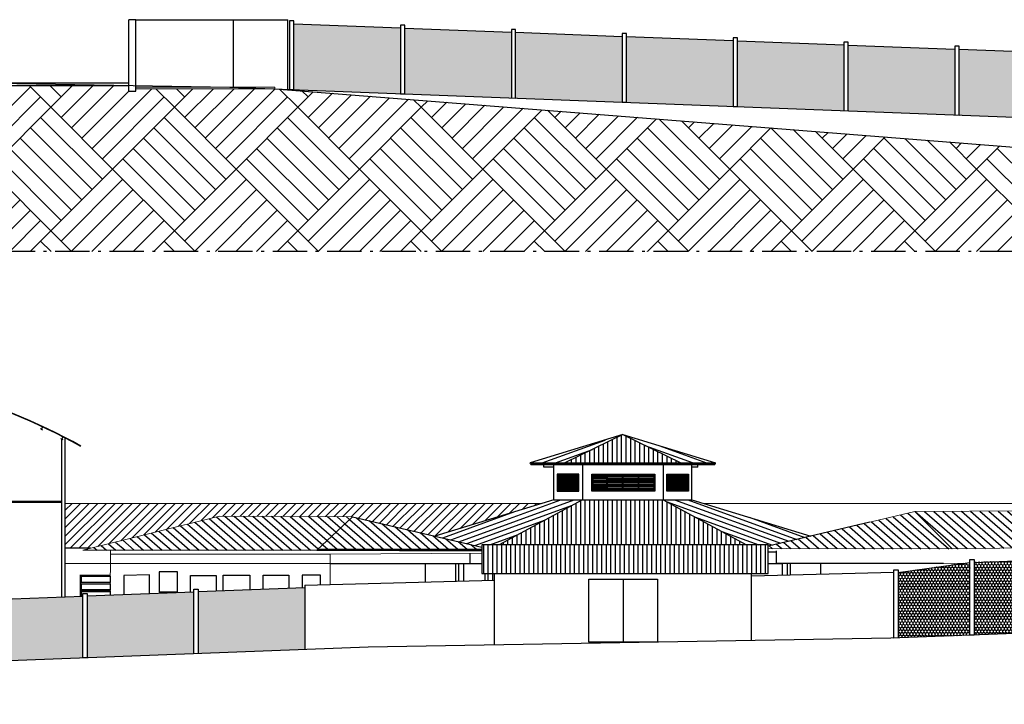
# Model space of a CAD drawing. Header units: millimetres. Extents: x -109 to 627, y -178 to 173.
# Tile 172 of 178: x 300 to 335, y 41 to 65. Entities that reach past the tile are written whole.
import ezdxf

# ---------------------------------------------------------------- set-up
doc = ezdxf.new("R2010")
doc.units = ezdxf.units.MM
doc.linetypes.add('ACAD_ISO10W100', pattern=[18.5, 12, -3, 0.5, -3])
for name, color, linetype in [('A-01', 1, 'Continuous'), ('A-COTAS', 1, 'Continuous'), ('A-ESQ', 1, 'Continuous'), ('BL-AR-TELHA 2', 2, 'Continuous'), ('Calçadas', 1, 'Continuous'), ('PORTAL_LAYER', 1, 'Continuous'), ('TELHA', 3, 'Continuous')]:
    doc.layers.add(name, color=color, linetype=linetype)
for name, color, linetype, lineweight in [('ARQ - PISO', 9, 'Continuous', 5), ('P01', 1, 'Continuous', 0), ('PG', 3, 'Continuous', 0)]:
    doc.layers.add(name, color=color, linetype=linetype, lineweight=lineweight)
pattern_1 = [(180, (188.550656, 40.089973), (-7e-18, -0.05), [])]
pattern_2 = [(20, (14.95396, -0.16118), (-0.0542957, 0.1491762), [])]
pattern_3 = [(90, (14.95396, -0.16118), (-0.15875, 3e-17), [])]
pattern_4 = [(7e-15, (410.444444, 5.55913), (3e-18, -0.03175), [])]
pattern_5 = [(160, (410.23032, -0.16118), (0.0542957, 0.1491762), [])]
pattern_6 = [(180, (14.739834, 5.55913), (-3e-18, -0.03175), [])]

# ---------------------------------------------------------------- blocks, each defined once
blk = doc.blocks.new('UE127')
at = {"layer": 'P01', "color": 251, "true_color": 0x636466}
blk.add_lwpolyline([(50, -110), (47, -110), (47, -121, -0.414214), (44, -124), (6, -124, -0.414214), (3, -121), (3, -6, -0.414214), (6, -3), (44, -3, -0.414214), (47, -6), (47, -17), (50, -17), (50, -6, 0.414214), (44, 0), (6, 0, 0.414214), (0, -6), (0, -121, 0.414214), (6, -127), (44, -127, 0.414214), (50, -121)], format="xyb", close=True, dxfattribs=at)

msp = doc.modelspace()

# ---------------------------------------------------------------- hatches: boundary and pattern name
h = msp.add_hatch()
h.set_pattern_fill('HONEY', color=1, scale=0.02, angle=90, double=1)
h.set_pattern_definition([(90, (275.54433, -36.86066), (-0.054992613, 0.09525), [0.0635, -0.127]), (210, (275.54433, -36.86066), (-0.054992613, -0.09525), [0.0635, -0.127]), (150, (275.54433, -36.86066), (-0.109985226, 2e-10), [-0.127, 0.0635])])
h.paths.add_polyline_path([(354.7836, 63.47971), (352.07844, 63.58884), (352.07844, 61.2888), (354.7836, 61.1854)])
h.paths.add_polyline_path([(351.92844, 63.58884), (348.61984, 63.72102), (348.61984, 61.42098), (351.92844, 61.29453)])
h.paths.add_polyline_path([(348.46984, 63.72389), (344.74748, 63.86616), (344.74748, 61.56898), (348.46984, 61.42672)])
h.paths.add_polyline_path([(344.59748, 63.87189), (340.87512, 64.01416), (340.87512, 61.71698), (344.59748, 61.57472)])
h.paths.add_polyline_path([(340.72512, 64.01989), (337.00275, 64.16216), (337.00275, 61.86499), (340.72512, 61.72272)])
h.paths.add_polyline_path([(336.85275, 64.16789), (333.13039, 64.31016), (333.13039, 62.01299), (336.85275, 61.87072)])
h.paths.add_polyline_path([(332.98039, 64.31589), (329.25802, 64.45816), (329.25802, 62.16099), (332.98039, 62.01872)])
h.paths.add_polyline_path([(329.10802, 64.4639), (325.38566, 64.60616), (325.38566, 62.30899), (329.10802, 62.16672)])
h.paths.add_polyline_path([(325.23566, 64.6119), (321.51329, 64.75417), (321.51329, 62.45699), (325.23566, 62.31472)])
h.paths.add_polyline_path([(321.36329, 64.7599), (317.64093, 64.90217), (317.64093, 62.60499), (321.36329, 62.46272)])
h.paths.add_polyline_path([(317.49093, 64.9079), (313.76856, 65.05017), (313.76856, 62.75299), (317.49093, 62.61073)])
h.paths.add_polyline_path([(313.61856, 65.0559), (309.8962, 65.19817), (309.8962, 62.901), (313.61856, 62.75873)])
h.paths.add_polyline_path([(359.5549, 63.47971), (358.73984, 63.47971), (358.73984, 61.16934), (359.5549, 61.02592)])
h.paths.add_polyline_path([(358.53984, 63.42971), (356.81172, 63.42971), (356.81172, 61.32971), (358.53984, 61.32971)])
h.paths.add_polyline_path([(356.71172, 63.42971), (354.9836, 63.42971), (354.9836, 61.32971), (356.71172, 61.32971)])
h = msp.add_hatch()
h.set_pattern_fill('AR-PARQ1', color=34, scale=0.01, angle=45)
h.set_pattern_definition([(135, (275.5443, -36.8607), (-4.31052, 0), [3.048, -3.048]), (135, (275.9035, -36.5014), (-4.31052, 0), [3.048, -3.048]), (135, (276.2627, -36.1422), (-4.31052, 0), [3.048, -3.048]), (135, (276.622, -35.783), (-4.31052, 0), [3.048, -3.048]), (135, (276.9812, -35.4238), (-4.31052, 0), [3.048, -3.048]), (135, (277.3404, -35.0646), (-4.31052, 0), [3.048, -3.048]), (135, (277.6996, -34.7054), (-4.31052, 0), [3.048, -3.048]), (45, (273.389, -34.7054), (4.31052, 0), [3.048, -3.048]), (45, (273.03, -34.3462), (4.31052, 0), [3.048, -3.048]), (45, (272.6706, -33.987), (4.31052, 0), [3.048, -3.048]), (45, (272.3114, -33.6278), (4.31052, 0), [3.048, -3.048]), (45, (271.9522, -33.2686), (4.31052, 0), [3.048, -3.048]), (45, (271.593, -32.9093), (4.31052, 0), [3.048, -3.048]), (45, (271.2338, -32.55), (4.31052, 0), [3.048, -3.048])])
h.paths.add_polyline_path([(341.86921, 60.3517), (346.76921, 60.3517), (346.76921, 60.7517), (336.88103, 60.7517), (309.36392, 62.92134), (309.09292, 62.9317), (304.37869, 62.9317), (304.37869, 62.8417), (304.12673, 62.8417), (304.12673, 63.0417), (292.8481, 63.0417), (292.8481, 62.8417), (292.6024, 62.8417), (292.6024, 62.9317), (284.74715, 62.9317), (284.74715, 62.8417), (284.60715, 62.8417), (284.60715, 63.1117), (276.14715, 63.1117), (276.14715, 62.8417), (276.00715, 62.8417), (276.00715, 63.1117), (267.54715, 63.1117), (267.54715, 62.8417), (267.40715, 62.8417), (267.40715, 63.1117), (261.34715, 63.1117), (261.34715, 62.8417), (261.20715, 62.8417), (259.6674, 62.8917), (259.6674, 57.2517), (359.7549, 57.2517), (359.7549, 60.7517), (347.96921, 60.7517), (347.96921, 60.3517), (348.76921, 60.3517), (348.76921, 57.7517), (341.86921, 57.7517)])
h.paths.add_polyline_path([(341.42992, 59.10939), (341.42992, 59.39427), (341.24357, 59.39427), (341.24357, 59.10939)], flags=24)
h = msp.add_hatch()
h.set_pattern_fill('HONEY', color=1, scale=0.02, angle=90, double=1)
h.set_pattern_definition([(90, (167.31171, -56.16434), (-0.054992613, 0.09525), [0.0635, -0.127]), (210, (167.31171, -56.16434), (-0.054992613, -0.09525), [0.0635, -0.127]), (150, (167.31171, -56.16434), (-0.109985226, 2e-10), [-0.127, 0.0635])])
h.paths.add_polyline_path([(333.6517, 46.39546), (335.85972, 46.47913), (335.85972, 43.94106), (333.6517, 43.85739)])
h.paths.add_polyline_path([(331.0017, 46.03801), (333.5017, 46.39546), (333.5017, 43.85173), (331.0017, 43.75753)])
h = msp.add_hatch()
h.set_pattern_fill('HONEY', color=1, scale=0.02, angle=90, double=1)
h.set_pattern_definition([(90, (167.308935, -56.553586), (-0.054992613, 0.09525), [0.0635, -0.127]), (210, (167.308935, -56.553586), (-0.054992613, -0.09525), [0.0635, -0.127]), (150, (167.308935, -56.553586), (-0.109985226, 2e-10), [-0.127, 0.0635])])
h.paths.add_polyline_path([(265.38573, 43.78678), (268.09089, 43.89591), (268.09089, 41.7413), (265.38573, 41.63791)])
h.paths.add_polyline_path([(268.24089, 43.89591), (271.54948, 44.02809), (271.55226, 41.87367), (268.24089, 41.74703)])
h.paths.add_polyline_path([(271.69948, 44.03096), (275.42185, 44.17323), (275.42185, 42.02149), (271.70226, 41.87933)])
h.paths.add_polyline_path([(275.57185, 44.17896), (279.29421, 44.32123), (279.29421, 42.16949), (275.57185, 42.02722)])
h.paths.add_polyline_path([(279.44421, 44.32696), (283.16658, 44.46923), (283.16658, 42.31749), (279.44421, 42.17522)])
h.paths.add_polyline_path([(283.31658, 44.47496), (287.03894, 44.61723), (287.03894, 42.46549), (283.31658, 42.32322)])
h.paths.add_polyline_path([(287.18894, 44.62297), (290.9113, 44.76523), (290.9113, 42.61349), (287.18894, 42.47123)])
h.paths.add_polyline_path([(291.0613, 44.77097), (294.78367, 44.91324), (294.78367, 42.7615), (291.0613, 42.61923)])
h.paths.add_polyline_path([(294.93367, 44.91897), (298.65603, 45.06124), (298.65603, 42.9095), (294.93367, 42.76723)])
h.paths.add_polyline_path([(298.80603, 45.06697), (302.5284, 45.20924), (302.5284, 43.0575), (298.80603, 42.91523)])
h.paths.add_polyline_path([(260.61442, 43.78678), (261.42949, 43.78678), (261.42909, 41.48669), (260.6172, 41.45566)])
h.paths.add_polyline_path([(261.62949, 43.73678), (263.35761, 43.73678), (263.35761, 41.63678), (261.62949, 41.63678)])
h.paths.add_polyline_path([(263.45761, 43.73678), (265.18573, 43.73678), (265.18573, 41.63678), (263.45761, 41.63678)])
h.paths.add_polyline_path([(302.6784, 43.06323), (306.40076, 43.2055), (306.40076, 45.35724), (302.6784, 45.21497)])
h.paths.add_polyline_path([(306.55076, 43.21123), (310.27313, 43.3535), (310.27313, 45.50524), (306.55076, 45.36297)])
at = {"layer": 'A-01'}
h = msp.add_hatch(dxfattribs=at)
h.set_pattern_fill('ANSI31', color=9, scale=0.05, angle=335, style=0)
h.set_pattern_definition(pattern_2)
h.paths.add_polyline_path([(318.15168, 49.86635), (319.36379, 49.86635), (321.38565, 50.85508)])
h = msp.add_hatch(dxfattribs=at)
h.set_pattern_fill('ANSI31', color=9, scale=0.05, angle=45, style=0)
h.set_pattern_definition(pattern_3)
h.paths.add_polyline_path([(319.36379, 49.86635), (323.40751, 49.86635), (321.38565, 50.85508)])
h = msp.add_hatch(dxfattribs=at)
h.set_pattern_fill('ANSI31', color=9, scale=0.05, angle=335, style=0)
h.set_pattern_definition(pattern_5)
h.paths.add_polyline_path([(321.38565, 50.85508), (324.61962, 49.86635), (323.40751, 49.86635)])
h = msp.add_hatch(dxfattribs=at)
h.set_pattern_fill('ANSI31', color=9, scale=0.05, angle=335, style=0)
h.set_pattern_definition(pattern_2)
h.paths.add_polyline_path([(316.46449, 47.00544), (317.06603, 47.00544), (319.97792, 48.58203), (318.97238, 48.58203), (314.82068, 47.31272), (316.46449, 46.9263)])
h = msp.add_hatch(dxfattribs=at)
h.set_pattern_fill('ANSI31', color=9, scale=0.05, angle=45, style=0)
h.set_pattern_definition(pattern_3)
h.paths.add_polyline_path([(317.06603, 47.00544), (325.70528, 47.00544), (322.79339, 48.58203), (319.97792, 48.58203)])
h = msp.add_hatch(dxfattribs=at)
h.set_pattern_fill('ANSI31', color=9, scale=0.05, angle=335, style=0)
h.set_pattern_definition(pattern_5)
h.paths.add_polyline_path([(325.70528, 47.00544), (326.46449, 47.00544), (326.46449, 46.96336), (327.95062, 47.31272), (323.79892, 48.58203), (322.79339, 48.58203)])
h = msp.add_hatch(dxfattribs=at)
h.set_pattern_fill('ANSI31', color=9, scale=0.05, angle=45, style=0)
h.set_pattern_definition([(90, (282.23355, -110.38883), (-0.15875, 0), [])])
h.paths.add_polyline_path([(326.46449, 47.00544), (316.46449, 47.00544), (316.46449, 46.00544), (326.46449, 46.00544)])
at = {"layer": 'A-ESQ'}
h = msp.add_hatch(dxfattribs=at)
h.set_pattern_fill('ANSI31', color=256, scale=0.01, angle=135, style=0)
h.set_pattern_definition(pattern_4)
h.paths.add_polyline_path([(319.26359, 49.43939), (319.10936, 49.43939), (319.10936, 48.91339), (319.26359, 48.91339)])
h = msp.add_hatch(dxfattribs=at)
h.set_pattern_fill('ANSI31', color=256, scale=0.01, angle=135, style=0)
h.set_pattern_definition(pattern_4)
h.paths.add_polyline_path([(319.46359, 49.43939), (319.27859, 49.43939), (319.27859, 48.91339), (319.46359, 48.91339)])
h = msp.add_hatch(dxfattribs=at)
h.set_pattern_fill('ANSI31', color=256, scale=0.01, angle=135, style=0)
h.set_pattern_definition(pattern_4)
h.paths.add_polyline_path([(319.47859, 48.91339), (319.66359, 48.91339), (319.66359, 49.43939), (319.47859, 49.43939)])
h = msp.add_hatch(dxfattribs=at)
h.set_pattern_fill('ANSI31', color=256, scale=0.01, angle=135, style=0)
h.set_pattern_definition(pattern_4)
h.paths.add_polyline_path([(319.67859, 48.91339), (319.83536, 48.91339), (319.83536, 49.43939), (319.67859, 49.43939)])
h = msp.add_hatch(dxfattribs=at)
h.set_pattern_fill('ANSI31', color=256, scale=0.4, angle=135, style=0)
h.set_pattern_definition([(180, (188.590656, 39.869133), (-7e-18, -0.05), [])])
h.paths.add_polyline_path([(320.8281, 49.43939), (320.3426, 49.43939), (320.3426, 48.91339), (320.8281, 48.91339)])
h = msp.add_hatch(dxfattribs=at)
h.set_pattern_fill('ANSI31', color=256, scale=0.4, angle=135, style=0)
h.set_pattern_definition(pattern_1)
h.paths.add_polyline_path([(320.8431, 49.43939), (320.8431, 48.91339), (321.3781, 48.91339), (321.3781, 49.43939)])
h = msp.add_hatch(dxfattribs=at)
h.set_pattern_fill('ANSI31', color=256, scale=0.4, angle=135, style=0)
h.set_pattern_definition(pattern_1)
h.paths.add_polyline_path([(321.3931, 48.91339), (321.9281, 48.91339), (321.9281, 49.43939), (321.3931, 49.43939)])
h = msp.add_hatch(dxfattribs=at)
h.set_pattern_fill('ANSI31', color=256, scale=0.4, angle=135, style=0)
h.set_pattern_definition(pattern_1)
h.paths.add_polyline_path([(321.9431, 48.91339), (322.4686, 48.91339), (322.4686, 49.43939), (321.9431, 49.43939)])
h = msp.add_hatch(dxfattribs=at)
h.set_pattern_fill('ANSI31', color=256, scale=0.01, angle=135, style=0)
h.set_pattern_definition(pattern_6)
h.paths.add_polyline_path([(323.09272, 49.43939), (322.93594, 49.43939), (322.93594, 48.91339), (323.09272, 48.91339)])
h = msp.add_hatch(dxfattribs=at)
h.set_pattern_fill('ANSI31', color=256, scale=0.01, angle=135, style=0)
h.set_pattern_definition(pattern_6)
h.paths.add_polyline_path([(323.29272, 49.43939), (323.10772, 49.43939), (323.10772, 48.91339), (323.29272, 48.91339)])
h = msp.add_hatch(dxfattribs=at)
h.set_pattern_fill('ANSI31', color=256, scale=0.01, angle=135, style=0)
h.set_pattern_definition(pattern_6)
h.paths.add_polyline_path([(323.30772, 48.91339), (323.49272, 48.91339), (323.49272, 49.43939), (323.30772, 49.43939)])
h = msp.add_hatch(dxfattribs=at)
h.set_pattern_fill('ANSI31', color=256, scale=0.01, angle=135, style=0)
h.set_pattern_definition(pattern_6)
h.paths.add_polyline_path([(323.50772, 48.91339), (323.66194, 48.91339), (323.66194, 49.43939), (323.50772, 49.43939)])
at = {"layer": 'Calçadas', "linetype": 'ByBlock'}
h = msp.add_hatch(dxfattribs=at)
h.set_pattern_fill('ANSI31', color=0, scale=1.7)
h.set_pattern_definition([(45, (-290873.1043, -7901565.35618), (-0.150260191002, 0.150260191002), [])])
h.paths.add_polyline_path([(301.91113, 46.88727), (301.91113, 48.45295), (318.55017, 48.45295), (314.82068, 47.31272), (311.93845, 47.99028), (307.29735, 48.0128), (302.79277, 46.88727)])
h = msp.add_hatch(dxfattribs=at)
h.set_pattern_fill('ANSI31', color=0, scale=1.7, angle=94)
h.set_pattern_definition([(139, (-290873.1043, -7901565.35618), (-0.1394125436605, -0.1603757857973), [])])
h.paths.add_polyline_path([(311.93845, 47.99028), (307.29735, 48.0128), (302.52112, 46.8194), (310.69933, 46.8194)])
h.paths.add_polyline_path([(335.39226, 48.19109), (335.39226, 46.89945), (332.88157, 46.86877), (331.58015, 48.16761)])
h.paths.add_polyline_path([(326.46449, 46.96336), (326.46449, 46.86396), (327.09333, 46.87811), (332.88157, 46.86877), (331.58015, 48.16761), (327.94955, 47.31305), (327.95062, 47.31272)])
h.paths.add_polyline_path([(316.46449, 46.85344), (316.46449, 46.9263), (311.93845, 47.99028), (310.73535, 46.85344)])

# ---------------------------------------------------------------- linework, layer by layer
for p, q in [((304.12673, 62.8417), (304.12673, 65.3417)), ((304.37869, 65.3417), (304.12673, 65.3417)), ((304.37869, 62.8417), (304.37869, 65.3417)), ((292.8481, 63.1417), (304.12673, 63.1417)), ((292.8481, 63.0417), (304.12673, 63.0417)), ((309.23256, 62.9317), (336.88103, 60.7517)), ((304.12673, 62.8417), (304.37869, 62.8417)), ((310.27313, 45.60524), (316.90706, 45.77699)), ((316.90706, 43.51308), (316.90706, 46.00544)), ((321.39126, 45.80955), (321.39126, 43.60955)), ((330.8517, 46.03801), (325.87551, 45.90918)), ((325.87551, 43.66529), (325.87551, 46.00544))]:
    msp.add_line(p, q)
at = {"color": 2}
for p, q in [((304.37869, 65.3417), (309.68597, 65.3417)), ((307.78585, 62.9917), (307.78585, 65.3417)), ((309.68597, 62.90903), (309.68597, 65.3417)), ((333.6517, 46.39546), (335.85972, 46.47913)), ((333.6517, 46.39546), (335.39495, 46.46115)), ((331.0017, 46.03801), (333.5017, 46.39546))]:
    msp.add_line(p, q, dxfattribs=at)
at = {"color": 3}
msp.add_line((310.27313, 45.60524), (310.27313, 43.3535), dxfattribs=at)
at = {"color": 2}
for points in [[(309.7462, 62.90669), (309.8962, 62.90104), (309.8962, 65.30104), (309.7462, 65.30104)], [(313.61856, 62.75869), (313.76856, 62.75304), (313.76856, 65.15304), (313.61856, 65.15304)], [(317.49093, 62.61069), (317.64093, 62.60503), (317.64093, 65.00503), (317.49093, 65.00503)], [(321.36329, 62.46268), (321.51329, 62.45703), (321.51329, 64.85703), (321.36329, 64.85703)], [(325.23566, 62.31468), (325.38566, 62.30903), (325.38566, 64.70903), (325.23566, 64.70903)], [(329.10802, 62.16668), (329.25802, 62.16103), (329.25802, 64.56103), (329.10802, 64.56103)], [(332.98039, 62.01868), (333.13039, 62.01303), (333.13039, 64.41303), (332.98039, 64.41303)], [(333.6517, 43.85739), (333.5017, 43.85173), (333.5017, 46.49546), (333.6517, 46.49546)], [(331.0017, 43.75753), (330.8517, 43.75187), (330.8517, 46.13801), (331.0017, 46.13801)], [(306.55076, 43.21123), (306.40076, 43.20558), (306.40076, 45.46011), (306.55076, 45.46011)], [(302.6784, 43.06315), (302.5284, 43.0575), (302.5284, 45.31211), (302.6784, 45.31211)]]:
    msp.add_lwpolyline(points, close=True, dxfattribs=at)
for points in [[(309.8962, 65.19817), (313.61856, 65.0559)], [(313.76856, 65.05017), (317.49093, 64.9079)], [(317.64093, 64.90217), (321.36329, 64.7599)], [(321.51329, 64.75417), (325.23566, 64.6119)], [(325.38566, 64.60616), (329.10802, 64.4639)], [(329.25802, 64.45816), (332.98039, 64.31589)], [(333.13039, 64.31016), (336.85275, 64.16789)], [(284.77715, 63.47048), (289.38896, 63.2967), (307.65388, 62.9867), (354.8586, 61.18254), (358.66484, 61.18254), (359.5549, 61.02592)], [(310.27313, 45.50524), (306.55076, 45.36297)], [(302.5284, 45.20924), (298.80603, 45.06697)], [(306.40076, 45.35724), (302.6784, 45.21497)]]:
    msp.add_lwpolyline(points, dxfattribs=at)
at = {"color": 2, "linetype": 'ACAD_ISO10W100', "ltscale": 0.1}
msp.add_lwpolyline([(359.7549, 60.7517), (359.7549, 57.2517), (259.6674, 57.2517), (259.6674, 62.8917)], dxfattribs=at)
at = {"color": 3}
msp.add_lwpolyline([(316.46449, 46.00544), (326.46449, 46.00544), (326.46449, 47.00544), (316.46449, 47.00544)], close=True, dxfattribs=at)
msp.add_lwpolyline([(322.59126, 43.60955), (320.19126, 43.60955), (320.19126, 45.80955), (322.59126, 45.80955)], close=True)
at = {"color": 6}
msp.add_lwpolyline([(360.52384, 44.87001), (330.74923, 43.74801), (312.48431, 43.43801), (260.2172, 41.44037)], dxfattribs=at)
at = {"layer": 'A-01', "color": 3}
for p, q in [((321.38565, 50.85508), (318.15168, 49.86635)), ((321.38565, 50.85508), (319.36379, 49.86635)), ((321.38565, 50.85508), (324.61962, 49.86635)), ((321.38565, 50.85508), (323.40751, 49.86635)), ((318.15168, 49.86635), (324.61962, 49.86635)), ((318.16045, 49.83766), (318.15168, 49.86635)), ((319.36379, 49.86635), (319.38115, 49.80897)), ((323.40751, 49.86635), (323.39015, 49.80897)), ((324.61085, 49.83766), (324.61962, 49.86635)), ((318.16045, 49.83766), (318.16922, 49.80897)), ((318.16922, 49.80897), (324.60208, 49.80897)), ((324.61085, 49.83766), (324.60208, 49.80897)), ((318.97238, 48.58203), (314.82068, 47.31272)), ((319.97792, 48.58203), (317.06603, 47.00544)), ((322.79339, 48.58203), (325.70528, 47.00544)), ((323.79892, 48.58203), (327.95062, 47.31272)), ((311.93845, 47.99028), (316.46449, 46.9263)), ((330.01634, 47.79833), (326.46449, 46.96336)), ((310.69933, 46.8194), (316.46449, 46.79713)), ((310.73535, 46.85344), (316.46449, 46.85344)), ((326.73366, 46.79606), (326.73366, 46.35801)), ((316.03765, 46.7097), (316.03765, 46.35801)), ((311.16404, 46.35801), (316.03765, 46.35801)), ((315.545, 46.35801), (315.545, 45.74173)), ((315.645, 46.35801), (315.645, 45.74432)), ((315.8182, 46.35801), (315.8182, 45.7488)), ((315.8182, 46.35801), (316.46449, 46.35801)), ((326.46449, 46.35801), (326.9531, 46.35801)), ((332.58394, 46.35801), (326.73366, 46.35801)), ((326.9531, 46.35801), (326.9531, 45.93708)), ((327.12631, 46.35801), (327.12631, 45.94156)), ((327.22631, 46.35801), (327.22631, 45.94415)), ((316.56396, 46.00544), (316.56396, 45.76811)), ((316.66396, 46.00544), (316.66396, 45.7707)), ((316.83717, 46.00544), (316.83717, 45.77518))]:
    msp.add_line(p, q, dxfattribs=at)
at = {"layer": 'A-01'}
for p, q in [((318.16045, 49.83766), (324.61085, 49.83766)), ((318.62773, 49.72301), (318.62773, 49.80897)), ((318.97238, 49.72301), (318.62773, 49.72301)), ((323.99892, 49.72301), (323.79892, 49.72301)), ((323.99892, 49.72301), (323.99892, 49.80897)), ((310.70499, 46.82475), (316.46449, 46.82475)), ((326.46449, 46.75801), (326.73366, 46.75801))]:
    msp.add_line(p, q, dxfattribs=at)
at = {"layer": 'A-01', "color": 2}
for p, q in [((318.97238, 48.58203), (318.97238, 49.80897)), ((319.97792, 49.80897), (319.97792, 48.58203)), ((322.79339, 49.80897), (322.79339, 48.58203)), ((323.79892, 48.58203), (323.79892, 49.80897)), ((318.97238, 48.58203), (323.79892, 48.58203)), ((314.48501, 46.35801), (314.48501, 45.71429)), ((328.28629, 46.35801), (328.28629, 45.9716))]:
    msp.add_line(p, q, dxfattribs=at)
at = {"layer": 'A-COTAS'}
for p, q in [((302.42613, 45.95801), (302.42613, 45.20533)), ((302.43883, 45.80911), (302.43883, 45.93261)), ((302.45153, 45.80911), (302.43883, 45.80911)), ((303.4906, 45.93261), (302.45153, 45.93261)), ((302.45153, 45.67011), (302.45153, 45.80911)), ((302.47053, 45.91361), (303.48173, 45.91361)), ((302.47053, 45.68911), (302.47053, 45.91361)), ((302.47553, 45.90861), (303.47673, 45.90861)), ((302.47553, 45.69411), (302.47553, 45.90861)), ((303.47673, 45.90861), (303.47673, 45.69411)), ((303.48173, 45.91361), (303.48173, 45.68911)), ((302.43883, 45.54661), (302.43883, 45.67011)), ((302.45153, 45.54661), (302.43883, 45.54661)), ((302.43883, 45.28411), (302.43883, 45.40761)), ((302.45153, 45.40761), (302.45153, 45.54661)), ((303.48173, 45.68911), (302.47053, 45.68911)), ((302.47053, 45.65111), (303.48173, 45.65111)), ((302.47053, 45.42661), (302.47053, 45.65111)), ((303.48173, 45.42661), (302.47053, 45.42661)), ((303.47673, 45.69411), (302.47553, 45.69411)), ((302.47553, 45.64611), (303.47673, 45.64611)), ((302.47553, 45.43161), (302.47553, 45.64611)), ((303.47673, 45.43161), (302.47553, 45.43161)), ((303.47673, 45.64611), (303.47673, 45.43161)), ((303.48173, 45.65111), (303.48173, 45.42661)), ((302.45153, 45.28411), (302.43883, 45.28411)), ((302.45153, 45.2063), (302.45153, 45.28411)), ((302.47053, 45.38861), (303.48173, 45.38861)), ((302.47053, 45.20703), (302.47053, 45.38861)), ((302.47553, 45.38361), (303.47673, 45.38361)), ((302.47553, 45.20722), (302.47553, 45.38361)), ((303.47673, 45.38361), (303.47673, 45.24548)), ((303.48173, 45.38861), (303.48173, 45.24567))]:
    msp.add_line(p, q, dxfattribs=at)
at = {"layer": 'A-ESQ'}
for p, q in [((319.26359, 48.91339), (319.26359, 49.43939)), ((319.27859, 48.91339), (319.27859, 49.43939)), ((319.46359, 48.91339), (319.46359, 49.43939)), ((319.47859, 48.91339), (319.47859, 49.43939)), ((319.66359, 48.91339), (319.66359, 49.43939)), ((319.67859, 48.91339), (319.67859, 49.43939)), ((320.8281, 48.91339), (320.8281, 49.43939)), ((320.8431, 48.91339), (320.8431, 49.43939)), ((321.3781, 48.91339), (321.3781, 49.43939)), ((321.3931, 48.91339), (321.3931, 49.43939)), ((321.9281, 48.91339), (321.9281, 49.43939)), ((321.9431, 48.91339), (321.9431, 49.43939)), ((323.09272, 48.91339), (323.09272, 49.43939)), ((323.10772, 48.91339), (323.10772, 49.43939)), ((323.29272, 48.91339), (323.29272, 49.43939)), ((323.30772, 48.91339), (323.30772, 49.43939)), ((323.49272, 48.91339), (323.49272, 49.43939)), ((323.50772, 48.91339), (323.50772, 49.43939))]:
    msp.add_line(p, q, dxfattribs=at)
for points in [[(319.85236, 49.47639), (319.09236, 49.47639), (319.09236, 48.87639), (319.85236, 48.87639)], [(319.83536, 49.43939), (319.10936, 49.43939), (319.10936, 48.91339), (319.83536, 48.91339)], [(320.3056, 49.47639), (322.5056, 49.47639), (322.5056, 48.87639), (320.3056, 48.87639)], [(320.3426, 49.43939), (322.4686, 49.43939), (322.4686, 48.91339), (320.3426, 48.91339)], [(322.91894, 49.47639), (323.67894, 49.47639), (323.67894, 48.87639), (322.91894, 48.87639)], [(322.93594, 49.43939), (323.66194, 49.43939), (323.66194, 48.91339), (322.93594, 48.91339)]]:
    msp.add_lwpolyline(points, close=True, dxfattribs=at)
at = {"layer": 'ARQ - PISO'}
for p, q in [((309.23256, 62.9917), (304.37869, 62.9917)), ((304.37869, 62.9317), (309.23256, 62.9317)), ((309.23256, 62.9317), (309.23256, 62.9917))]:
    msp.add_line(p, q, dxfattribs=at)
at = {"layer": 'BL-AR-TELHA 2'}
for start, end in [(140.783242, 140.783243), (67.274384, 67.274386)]:
    msp.add_arc((303.08197, 46.88727), 0.0875, start, end, dxfattribs=at)
at = {"layer": 'Calçadas', "color": 251, "linetype": 'ByBlock', "true_color": 0x636466}
for p, q in [((301.11223, 51.11577), (301.11561, 51.11424)), ((301.79329, 45.18114), (301.79329, 50.68908)), ((301.81668, 50.76874), (301.82006, 50.76722)), ((301.91113, 45.18565), (301.91113, 50.73482)), ((301.79329, 48.52439), (282.97896, 48.52439)), ((301.79329, 48.48511), (282.97896, 48.48511))]:
    msp.add_line(p, q, dxfattribs=at)
for points in [[(301.08554, 51.04061), (301.11264, 51.02842), (301.11111, 51.02503), (301.08402, 51.03723, -0.414214), (301.08029, 51.04705), (301.11223, 51.11577), (301.11561, 51.11424), (301.08368, 51.04553, 0.414214)], [(301.79061, 50.69456), (301.81722, 50.68133), (301.81557, 50.678), (301.78896, 50.69124, -0.414214), (301.78561, 50.7012), (301.82016, 50.76863), (301.82349, 50.76698), (301.78894, 50.69954, 0.414214)]]:
    msp.add_lwpolyline(points, format="xyb", close=True, dxfattribs=at)
for radius, start, end in [(20.74606, 60.826092, 89.892189), (20.73035, 60.824548, 89.892107)]:
    msp.add_arc((292.34709, 32.34252), radius, start, end, dxfattribs=at)
at = {"layer": 'PG', "linetype": 'ByBlock'}
for p, q in [((301.91113, 48.45295), (318.55017, 48.45295)), ((324.22114, 48.45295), (335.36115, 48.45295)), ((331.58015, 48.16761), (326.46449, 46.9635)), ((335.39226, 48.19109), (331.58015, 48.16761)), ((332.88157, 46.86877), (331.58015, 48.16761)), ((302.52112, 46.8194), (307.29735, 48.0128)), ((307.29735, 48.0128), (311.93845, 47.99028)), ((311.93845, 47.99028), (310.69933, 46.8194)), ((310.69933, 46.8194), (302.52112, 46.8194)), ((303.48823, 46.8194), (303.48399, 45.24576)), ((326.46449, 46.86396), (327.09333, 46.87811)), ((327.09333, 46.87811), (332.88157, 46.86877)), ((332.88157, 46.86877), (335.39226, 46.89945)), ((303.48786, 46.67932), (311.16404, 46.67932)), ((311.16404, 46.67932), (316.46449, 46.71236)), ((311.16404, 46.67932), (311.16404, 45.62831)), ((301.91113, 46.35881), (303.89194, 46.35881)), ((311.16404, 46.35801), (303.48699, 46.35801)), ((332.58394, 46.35801), (333.2845, 46.3644))]:
    msp.add_line(p, q, dxfattribs=at)
at = {"layer": 'PORTAL_LAYER', "linetype": 'ByBlock'}
for p, q in [((304.85281, 45.95999), (303.96075, 45.94215)), ((303.96075, 45.94215), (303.96075, 45.26398)), ((304.85281, 45.29808), (304.85281, 45.95999)), ((305.1918, 46.06396), (305.1918, 45.36853)), ((305.8252, 46.06396), (305.1918, 46.06396)), ((305.8252, 45.36853), (305.8252, 46.06396)), ((306.28833, 45.93849), (307.18608, 45.93849)), ((306.28833, 45.35294), (306.28833, 45.93849)), ((307.18608, 45.93849), (307.18608, 45.38725)), ((307.42842, 45.94746), (308.36208, 45.94746)), ((307.42842, 45.39652), (307.42842, 45.94746)), ((308.36208, 45.94746), (308.36208, 45.4322)), ((308.81991, 45.94746), (309.71761, 45.94746)), ((308.81991, 45.4497), (308.81991, 45.94746)), ((309.71761, 45.94746), (309.71761, 45.48401)), ((310.18444, 45.94746), (310.18444, 45.50185)), ((310.82183, 45.94746), (310.18444, 45.94746)), ((310.82183, 45.61945), (310.82183, 45.94746)), ((305.1918, 45.36853), (305.8252, 45.36853))]:
    msp.add_line(p, q, dxfattribs=at)
at = {"layer": 'TELHA'}
msp.add_line((302.78806, 46.88727), (301.91113, 46.88727), dxfattribs=at)

# ---------------------------------------------------------------- block references
at = {"layer": 'Calçadas', "color": 251, "linetype": 'ByBlock', "true_color": 0x636466}
for p, xscale, yscale, zscale, rotation in [((301.11718, 51.1264), -0.000742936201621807, 0.000742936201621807, 0.000742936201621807, 335.0251272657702), ((301.82552, 50.77907), -0.0007429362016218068, 0.0007429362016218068, 0.0007429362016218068, 332.820917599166)]:
    msp.add_blockref('UE127', p, dxfattribs=dict(at, xscale=xscale, yscale=yscale, zscale=zscale, rotation=rotation))

doc.saveas('drawing.dxf')
